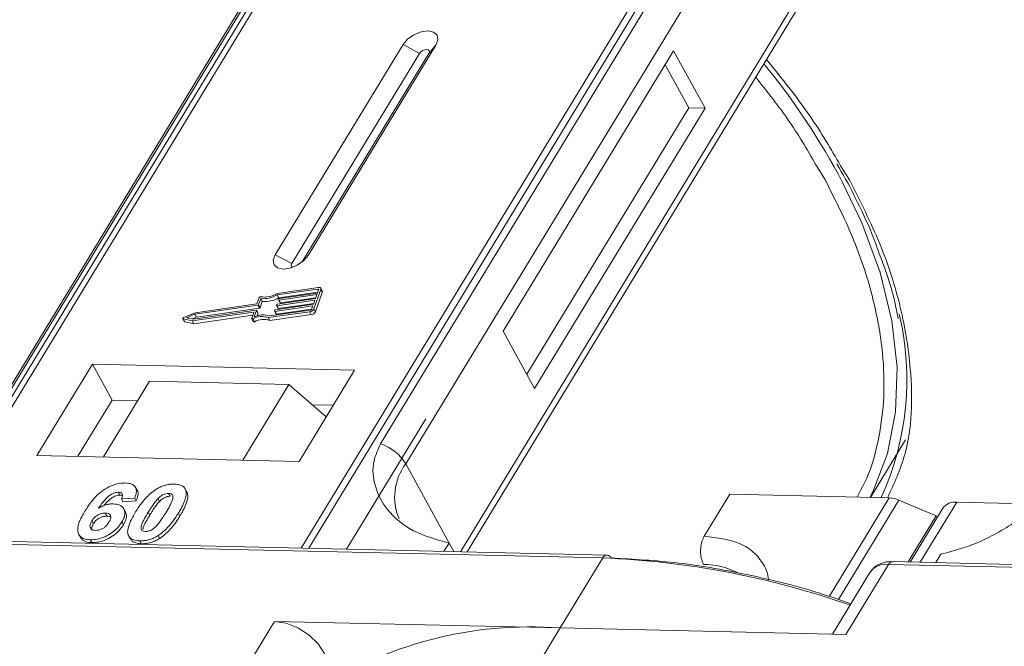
# Model space of a CAD drawing. Header units: millimetres. Extents: x 207 to 1682, y 260 to 1293.
# Tile 53 of 84: x 1095 to 1138, y 1185 to 1212. Entities that reach past the tile are written whole.
import ezdxf

# ---------------------------------------------------------------- set-up
doc = ezdxf.new("R2010")
doc.units = ezdxf.units.MM

msp = doc.modelspace()

# ---------------------------------------------------------------- linework, layer by layer
at = {"color": 7, "linetype": 'Continuous', "lineweight": 15}
for p, q in [((1112.314, 1225.218), (1090.633, 1189.588)), ((1090.903, 1189.582), (1112.599, 1225.239)), ((1128.816, 1224.867), (1107.119, 1189.21)), ((1107.452, 1189.202), (1129.132, 1224.832)), ((1093.19, 1194.173), (1108.503, 1219.339)), ((1108.289, 1219.152), (1092.976, 1193.987)), ((1125.907, 1218.939), (1110.594, 1193.774)), ((1111.702, 1192.897), (1127.015, 1218.062)), ((1129.257, 1213.965), (1114.096, 1189.05)), ((1114.394, 1189.043), (1129.29, 1213.524)), ((1111.586, 1211.259), (1105.984, 1202.052)), ((1107.42, 1202.019), (1113.023, 1211.226)), ((1111.586, 1211.259), (1112.306, 1210.869)), ((1113.023, 1211.226), (1112.716, 1210.86)), ((1112.306, 1210.869), (1106.704, 1201.662)), ((1107.164, 1201.735), (1112.716, 1210.86)), ((1123.438, 1210.987), (1115.968, 1198.711)), ((1124.818, 1208.465), (1123.438, 1210.987)), ((1124.099, 1208.482), (1123.065, 1210.373)), ((1117.003, 1196.82), (1124.099, 1208.482)), ((1117.348, 1196.19), (1124.818, 1208.465)), ((1124.818, 1208.465), (1124.099, 1208.482)), ((1131.143, 1205.33), (1130.758, 1205.951)), ((1129.752, 1205.864), (1130.066, 1205.355)), ((1106.704, 1201.662), (1105.984, 1202.052)), ((1107.42, 1202.019), (1107.231, 1201.794)), ((1107.876, 1200.619), (1106.06, 1200.361)), ((1107.851, 1200.548), (1106.063, 1200.294)), ((1106.132, 1200.168), (1107.845, 1200.411)), ((1106.173, 1200.141), (1107.833, 1200.377)), ((1107.67, 1199.681), (1107.976, 1200.532)), ((1107.739, 1199.555), (1108.045, 1200.406)), ((1107.833, 1200.377), (1107.884, 1200.519)), ((1107.877, 1200.5), (1107.851, 1200.548)), ((1108.043, 1200.461), (1107.974, 1200.587)), ((1107.976, 1200.532), (1108.045, 1200.406)), ((1105.274, 1200.173), (1105.175, 1199.899)), ((1105.346, 1200.133), (1105.248, 1199.859)), ((1105.317, 1199.733), (1105.415, 1200.007)), ((1105.415, 1200.007), (1105.346, 1200.133)), ((1107.718, 1200.058), (1106.058, 1199.822)), ((1106.132, 1200.168), (1106.063, 1200.294)), ((1106.084, 1199.893), (1107.744, 1200.129)), ((1106.127, 1199.696), (1107.667, 1199.915)), ((1106.131, 1200.085), (1106.144, 1200.12)), ((1106.131, 1200.076), (1106.2, 1199.95)), ((1107.808, 1200.306), (1106.147, 1200.07)), ((1106.216, 1199.944), (1106.147, 1200.07)), ((1106.216, 1199.944), (1107.756, 1200.163)), ((1107.655, 1199.881), (1107.718, 1200.058)), ((1107.744, 1200.129), (1107.808, 1200.306)), ((1102.466, 1199.514), (1101.974, 1199.307)), ((1102.339, 1199.159), (1105.025, 1199.541)), ((1102.383, 1199.233), (1105.142, 1199.625)), ((1105.219, 1199.838), (1102.459, 1199.446)), ((1105.175, 1199.899), (1102.466, 1199.514)), ((1102.528, 1199.32), (1105.288, 1199.712)), ((1105.042, 1199.526), (1104.95, 1199.27)), ((1105.038, 1199.517), (1105.025, 1199.541)), ((1105.159, 1199.61), (1105.06, 1199.336)), ((1105.228, 1199.493), (1105.159, 1199.62)), ((1105.228, 1199.484), (1105.159, 1199.61)), ((1105.19, 1199.379), (1105.228, 1199.484)), ((1105.288, 1199.712), (1105.219, 1199.838)), ((1105.317, 1199.733), (1105.248, 1199.859)), ((1105.678, 1199.297), (1107.494, 1199.555)), ((1105.732, 1199.372), (1107.52, 1199.626)), ((1105.952, 1199.588), (1105.965, 1199.624)), ((1105.953, 1199.579), (1106.022, 1199.453)), ((1107.629, 1199.81), (1105.969, 1199.574)), ((1106.038, 1199.448), (1105.969, 1199.574)), ((1105.995, 1199.645), (1107.655, 1199.881)), ((1106.038, 1199.448), (1107.578, 1199.667)), ((1106.042, 1199.837), (1106.054, 1199.872)), ((1106.042, 1199.828), (1106.111, 1199.701)), ((1106.127, 1199.696), (1106.058, 1199.822)), ((1107.494, 1199.555), (1107.563, 1199.429)), ((1107.578, 1199.668), (1107.629, 1199.81)), ((1107.739, 1199.555), (1107.67, 1199.681)), ((1101.935, 1199.252), (1102.004, 1199.126)), ((1101.951, 1199.242), (1102.339, 1199.159)), ((1102.02, 1199.116), (1101.951, 1199.242)), ((1102.02, 1199.116), (1102.408, 1199.033)), ((1102.459, 1199.446), (1102.098, 1199.293)), ((1102.098, 1199.293), (1102.383, 1199.233)), ((1102.408, 1199.033), (1102.339, 1199.159)), ((1102.343, 1199.242), (1102.528, 1199.32)), ((1102.408, 1199.033), (1104.997, 1199.401)), ((1102.528, 1199.32), (1102.459, 1199.446)), ((1104.95, 1199.251), (1105.019, 1199.125)), ((1105.073, 1199.121), (1105.004, 1199.247)), ((1105.747, 1199.171), (1105.678, 1199.297)), ((1105.747, 1199.171), (1107.563, 1199.429)), ((1115.968, 1198.711), (1117.348, 1196.19)), ((1097.968, 1197.257), (1095.54, 1193.268)), ((1109.461, 1196.994), (1097.968, 1197.257)), ((1097.968, 1197.257), (1098.83, 1195.681)), ((1107.033, 1193.004), (1109.461, 1196.994)), ((1100.466, 1196.515), (1098.449, 1193.201)), ((1100.466, 1196.515), (1106.572, 1196.375)), ((1104.555, 1193.061), (1106.572, 1196.375)), ((1106.572, 1196.375), (1108.216, 1194.948)), ((1098.83, 1195.681), (1097.336, 1193.226)), ((1099.943, 1195.656), (1098.83, 1195.681)), ((1108.527, 1195.459), (1107.603, 1195.48)), ((1112.574, 1194.868), (1109.104, 1189.165)), ((1132.065, 1191.428), (1133.6, 1193.951)), ((1095.54, 1193.268), (1107.033, 1193.004)), ((1111.702, 1192.897), (1113.598, 1189.43)), ((1099.927, 1191.739), (1099.858, 1191.865)), ((1101.988, 1191.861), (1101.982, 1191.872)), ((1102.061, 1191.742), (1102.13, 1191.616)), ((1099.104, 1191.651), (1099.173, 1191.525)), ((1099.823, 1191.399), (1099.239, 1191.36)), ((1099.239, 1191.36), (1099.308, 1191.234)), ((1099.823, 1191.399), (1099.892, 1191.273)), ((1100.905, 1191.24), (1100.836, 1191.367)), ((1101.308, 1191.6), (1101.377, 1191.474)), ((1124.784, 1189.728), (1125.904, 1191.57)), ((1125.904, 1191.57), (1132.889, 1191.409)), ((1132.889, 1191.409), (1130.263, 1187.095)), ((1133.307, 1191.311), (1130.658, 1186.958)), ((1133.307, 1191.311), (1134.938, 1190.615)), ((1099.308, 1191.234), (1099.892, 1191.273)), ((1099.417, 1190.792), (1099.348, 1190.918)), ((1135.24, 1190.958), (1133.804, 1188.598)), ((1134.25, 1188.588), (1135.85, 1191.217)), ((1139.426, 1191.135), (1135.85, 1191.217)), ((1098.54, 1190.738), (1098.609, 1190.612)), ((1100.413, 1190.774), (1100.482, 1190.648)), ((1101.739, 1190.743), (1101.808, 1190.617)), ((1133.712, 1188.6), (1134.938, 1190.615)), ((1134.982, 1190.534), (1134.938, 1190.615)), ((1097.941, 1190.394), (1098.01, 1190.268)), ((1099.26, 1190.352), (1099.329, 1190.226)), ((1084.731, 1189.595), (1120.339, 1188.778)), ((1120.521, 1188.903), (1084.914, 1189.72)), ((1097.375, 1189.802), (1097.444, 1189.676)), ((1097.87, 1189.572), (1097.938, 1189.446)), ((1099.563, 1189.736), (1099.632, 1189.61)), ((1100.851, 1189.757), (1100.92, 1189.631)), ((1100.044, 1189.523), (1100.113, 1189.397)), ((1113.598, 1189.43), (1113.377, 1189.066)), ((1113.598, 1189.43), (1113.803, 1189.057)), ((1120.339, 1188.778), (1118.471, 1185.709)), ((1134.927, 1188.572), (1135.148, 1188.936)), ((1130.99, 1185.422), (1132.858, 1188.491)), ((1132.858, 1188.491), (1168.466, 1187.674)), ((1168.648, 1187.798), (1133.04, 1188.615)), ((1132.044, 1188.145), (1130.395, 1185.435)), ((1105.952, 1185.996), (1104.272, 1183.234)), ((1118.471, 1185.709), (1105.952, 1185.996)), ((1116.791, 1182.947), (1118.471, 1185.709)), ((1118.471, 1185.709), (1130.99, 1185.422))]:
    msp.add_line(p, q, dxfattribs=at)
at = {"color": 7, "linetype": 'Continuous', "lineweight": 15, "flags": 128}
for points in [[(1113.023, 1211.226), (1113.111, 1211.462), (1113.076, 1211.665), (1112.924, 1211.803), (1112.678, 1211.857), (1112.374, 1211.816), (1112.06, 1211.688), (1111.784, 1211.493), (1111.586, 1211.259)], [(1112.716, 1210.86), (1112.741, 1210.927), (1112.731, 1210.985), (1112.688, 1211.024), (1112.618, 1211.039), (1112.531, 1211.028), (1112.442, 1210.991), (1112.363, 1210.936), (1112.306, 1210.869)], [(1132.042, 1191.429), (1132.162, 1191.665), (1132.807, 1193.347), (1133.164, 1195.169), (1133.23, 1197.112), (1133.004, 1199.155), (1132.488, 1201.275), (1131.687, 1203.449), (1130.844, 1205.221)], [(1105.984, 1202.052), (1105.895, 1201.816), (1105.93, 1201.613), (1106.082, 1201.475), (1106.328, 1201.422), (1106.632, 1201.462), (1106.946, 1201.59), (1107.223, 1201.786), (1107.42, 1202.019)], [(1106.704, 1201.662), (1106.679, 1201.595), (1106.689, 1201.537), (1106.732, 1201.498), (1106.737, 1201.496)], [(1107.884, 1200.519), (1107.886, 1200.526), (1107.885, 1200.532), (1107.883, 1200.538), (1107.88, 1200.542), (1107.874, 1200.546), (1107.868, 1200.548), (1107.86, 1200.549), (1107.851, 1200.548)], [(1107.876, 1200.619), (1107.903, 1200.621), (1107.926, 1200.618), (1107.946, 1200.612), (1107.962, 1200.602), (1107.974, 1200.588), (1107.98, 1200.571), (1107.981, 1200.552), (1107.976, 1200.532)], [(1106.147, 1200.07), (1106.143, 1200.07), (1106.139, 1200.071), (1106.136, 1200.072), (1106.133, 1200.073), (1106.131, 1200.076), (1106.13, 1200.078), (1106.13, 1200.082), (1106.131, 1200.085)], [(1105.025, 1199.541), (1105.03, 1199.541), (1105.033, 1199.541), (1105.037, 1199.54), (1105.04, 1199.538), (1105.041, 1199.536), (1105.042, 1199.533), (1105.043, 1199.53), (1105.042, 1199.526)], [(1105.142, 1199.625), (1105.147, 1199.625), (1105.151, 1199.625), (1105.154, 1199.624), (1105.157, 1199.622), (1105.158, 1199.62), (1105.159, 1199.617), (1105.16, 1199.614), (1105.159, 1199.61)], [(1105.969, 1199.574), (1105.965, 1199.574), (1105.961, 1199.574), (1105.957, 1199.575), (1105.955, 1199.577), (1105.953, 1199.579), (1105.952, 1199.582), (1105.952, 1199.585), (1105.952, 1199.588)], [(1106.058, 1199.822), (1106.054, 1199.822), (1106.05, 1199.822), (1106.047, 1199.823), (1106.044, 1199.825), (1106.042, 1199.827), (1106.041, 1199.83), (1106.041, 1199.833), (1106.042, 1199.837)], [(1101.951, 1199.242), (1101.941, 1199.245), (1101.935, 1199.252), (1101.933, 1199.26), (1101.935, 1199.27), (1101.94, 1199.281), (1101.949, 1199.291), (1101.961, 1199.3), (1101.974, 1199.307)], [(1105.004, 1199.247), (1104.992, 1199.243), (1104.98, 1199.241), (1104.969, 1199.241), (1104.96, 1199.243), (1104.953, 1199.247), (1104.949, 1199.253), (1104.948, 1199.261), (1104.95, 1199.27)], [(1105.019, 1199.125), (1105.022, 1199.121), (1105.029, 1199.117), (1105.038, 1199.114), (1105.049, 1199.114), (1105.061, 1199.117), (1105.073, 1199.121)], [(1105.952, 1185.996), (1106.454, 1185.918), (1106.977, 1185.712), (1107.463, 1185.401), (1107.861, 1185.019), (1108.128, 1184.606), (1108.235, 1184.207), (1108.17, 1183.865), (1108.146, 1183.82)]]:
    msp.add_lwpolyline(points, dxfattribs=at)
at = {"color": 7, "linetype": 'Continuous', "lineweight": 15}
for centre, radius, start, end in [((1102.485, 1190.153), 32.113, 27.9836, 39.122), ((1105.517, 1201.198), 0.998, 260.3986, 302.9491), ((1107.984, 1200.432), 0.0661, 336.9348, 26.0002), ((1105.341, 1200.142), 0.0736, 81.7629, 154.647), ((1105.46, 1201.3), 1.173, 264.4424, 300.9301), ((1105.529, 1201.174), 1.173, 264.4424, 300.9301), ((1106.178, 1200.104), 0.0381, 97.4207, 153.8527), ((1106.212, 1199.959), 0.0149, 216.6597, 287.1115), ((1105.214, 1199.875), 0.0381, 277.4207, 333.8527), ((1105.218, 1199.489), 0.011, 336.9348, 26.0002), ((1105.283, 1199.749), 0.0381, 277.4207, 333.8527), ((1105.999, 1199.607), 0.0381, 97.4207, 153.8527), ((1106.089, 1199.855), 0.0381, 97.4207, 153.8527), ((1106.123, 1199.71), 0.0149, 216.6597, 287.1115), ((1107.465, 1199.782), 0.229, 277.4207, 333.8527), ((1107.51, 1199.701), 0.0762, 277.4207, 333.8527), ((1107.534, 1199.655), 0.229, 277.4207, 333.8527), ((1102.023, 1199.137), 0.0212, 210.2186, 262.8226), ((1105.396, 1198.528), 0.819, 69.8549, 118.6145), ((1105.441, 1198.513), 0.907, 71.2927, 114.8085), ((1105.465, 1198.402), 0.819, 69.8549, 118.6145), ((1106.034, 1199.462), 0.0149, 216.6597, 287.1115), ((1121.398, 1196.573), 12.266, 335.1495, 13.5408), ((1109.952, 1191.824), 2.052, 31.4947, 71.765), ((1113.648, 1191.433), 2.434, 143.0587, 202.974), ((1132.839, 1190.256), 1.154, 66.0507, 87.522), ((1135.77, 1190.558), 0.664, 83.0653, 142.99), ((1120.538, 1188.682), 0.221, 94.3757, 154.3004), ((1118.835, 1151.464), 37.344, 70.7099, 87.6924), ((1120.498, 1188.687), 0.217, 22.384, 83.6695), ((1124.801, 1185.42), 3.065, 62.2208, 90.8537), ((1132.734, 1187.653), 0.847, 81.5639, 144.4913), ((1133.057, 1188.395), 0.221, 94.3757, 154.3004), ((1117.168, 1168.403), 17.355, 85.6938, 123.6283)]:
    msp.add_arc(centre, radius, start, end, dxfattribs=at)
for points, knots in [([(1130.758, 1205.951), (1130.331, 1206.681), (1129.414, 1208.247), (1128.173, 1209.781), (1127.511, 1210.6)], [0, 0, 0, 0, 0.466038, 1, 1, 1, 1]), ([(1127.04, 1209.827), (1127.55, 1209.183), (1128.586, 1207.874), (1129.359, 1206.541), (1129.752, 1205.864)], [0, 0, 0, 0, 0.491765, 1, 1, 1, 1]), ([(1130.589, 1206.031), (1130.853, 1205.588), (1131.143, 1205.101), (1131.365, 1204.619), (1131.385, 1204.575)], [0, 0, 0, 0, 0.909028, 1, 1, 1, 1]), ([(1130.066, 1205.355), (1130.494, 1204.51), (1131.365, 1202.795), (1132.205, 1200.233), (1132.63, 1197.899), (1132.691, 1195.829), (1132.465, 1194.032), (1132.073, 1192.555), (1131.643, 1191.743), (1131.484, 1191.442)], [0, 0, 0, 0, 0.16408, 0.333248, 0.507181, 0.643138, 0.779117, 0.917968, 1, 1, 1, 1]), ([(1132.813, 1191.411), (1133.098, 1192.028), (1133.87, 1193.702), (1133.947, 1196.586), (1133.451, 1199.719), (1132.569, 1202.505), (1131.617, 1204.392), (1131.143, 1205.33)], [0, 0, 0, 0, 0.16364, 0.444056, 0.631093, 0.816546, 1, 1, 1, 1]), ([(1131.385, 1204.575), (1131.65, 1204.038), (1132.061, 1203.203), (1132.349, 1202.386), (1132.451, 1202.095)], [0, 0, 0, 0, 0.643751, 1, 1, 1, 1]), ([(1132.451, 1202.095), (1132.558, 1201.812), (1132.885, 1200.951), (1133.152, 1200.004), (1133.257, 1199.36), (1133.272, 1199.264)], [0, 0, 0, 0, 0.293468, 0.894473, 1, 1, 1, 1]), ([(1110.594, 1193.774), (1110.483, 1193.527), (1110.198, 1192.897), (1110.307, 1191.88), (1110.865, 1190.805), (1111.955, 1189.886), (1113.053, 1189.582), (1113.598, 1189.43)], [0, 0, 0, 0, 0.125713, 0.321276, 0.524466, 0.763484, 1, 1, 1, 1]), ([(1135.148, 1188.936), (1135.666, 1189.073), (1136.703, 1189.347), (1138.45, 1190.317), (1139.887, 1191.426), (1140.852, 1192.391), (1141.191, 1192.885), (1141.317, 1193.069)], [0, 0, 0, 0, 0.249096, 0.498243, 0.745205, 0.90541, 1, 1, 1, 1]), ([(1097.641, 1190.821), (1097.692, 1190.903), (1097.849, 1191.149), (1098.121, 1191.489), (1098.511, 1191.796), (1098.873, 1191.976), (1099.19, 1192.055), (1099.362, 1192.057), (1099.424, 1192.058)], [0, 0, 0, 0, 0.142337, 0.429127, 0.589943, 0.751205, 0.909895, 1, 1, 1, 1]), ([(1099.424, 1192.058), (1099.518, 1192.049), (1099.687, 1192.033), (1099.843, 1191.915), (1099.913, 1191.742), (1099.885, 1191.557), (1099.837, 1191.435), (1099.823, 1191.399)], [0, 0, 0, 0, 0.242691, 0.439002, 0.635006, 0.895059, 1, 1, 1, 1]), ([(1099.864, 1190.791), (1099.915, 1190.873), (1100.032, 1191.059), (1100.281, 1191.382), (1100.539, 1191.638), (1100.729, 1191.761), (1100.75, 1191.775)], [0, 0, 0, 0, 0.237381, 0.538918, 0.949082, 1, 1, 1, 1]), ([(1099.892, 1191.273), (1099.919, 1191.353), (1099.974, 1191.514), (1099.98, 1191.681), (1099.927, 1191.733), (1099.924, 1191.737)], [0, 0, 0, 0, 0.4817849, 0.9693075, 1, 1, 1, 1]), ([(1100.75, 1191.775), (1100.801, 1191.805), (1100.904, 1191.866), (1101.068, 1191.934), (1101.235, 1191.982), (1101.371, 1192.003), (1101.478, 1192.01), (1101.531, 1192.009), (1101.557, 1192.009)], [0, 0, 0, 0, 0.193776, 0.3936, 0.587864, 0.788908, 0.894169, 1, 1, 1, 1]), ([(1101.557, 1192.009), (1101.604, 1192.007), (1101.699, 1192.002), (1101.825, 1191.972), (1101.933, 1191.921), (1102, 1191.858), (1102.04, 1191.796), (1102.054, 1191.76), (1102.061, 1191.742)], [0, 0, 0, 0, 0.192627, 0.388684, 0.582013, 0.783201, 0.891038, 1, 1, 1, 1]), ([(1102.061, 1191.742), (1102.069, 1191.708), (1102.085, 1191.639), (1102.074, 1191.495), (1102.028, 1191.312), (1101.941, 1191.108), (1101.843, 1190.918), (1101.774, 1190.802), (1101.739, 1190.743)], [0, 0, 0, 0, 0.118432, 0.2393289, 0.4494336, 0.6641784, 0.8318201, 1, 1, 1, 1]), ([(1102.13, 1191.616), (1102.118, 1191.648), (1102.1, 1191.696), (1102.061, 1191.732), (1102.048, 1191.744)], [0, 0, 0, 0, 0.667997, 1, 1, 1, 1]), ([(1099.104, 1191.651), (1099.063, 1191.648), (1098.982, 1191.643), (1098.835, 1191.584), (1098.669, 1191.481), (1098.456, 1191.261), (1098.326, 1191.077), (1098.238, 1190.951)], [0, 0, 0, 0, 0.112049, 0.22438, 0.370115, 0.570276, 1, 1, 1, 1]), ([(1098.483, 1191.069), (1098.483, 1191.069), (1098.54, 1191.147), (1098.643, 1191.266), (1098.82, 1191.412), (1098.971, 1191.49), (1099.093, 1191.523), (1099.151, 1191.524), (1099.173, 1191.525)], [0, 0, 0, 0, 0.000071, 0.368569, 0.571075, 0.774891, 0.911654, 1, 1, 1, 1]), ([(1099.239, 1191.36), (1099.259, 1191.408), (1099.29, 1191.483), (1099.279, 1191.573), (1099.234, 1191.625), (1099.168, 1191.647), (1099.122, 1191.65), (1099.104, 1191.651)], [0, 0, 0, 0, 0.33384, 0.5245467, 0.7163724, 0.8918244, 1, 1, 1, 1]), ([(1099.173, 1191.525), (1099.212, 1191.523), (1099.256, 1191.522), (1099.28, 1191.502), (1099.283, 1191.501)], [0, 0, 0, 0, 0.900108, 1, 1, 1, 1]), ([(1100.413, 1190.774), (1100.438, 1190.815), (1100.489, 1190.897), (1100.561, 1191.007), (1100.628, 1191.107), (1100.692, 1191.194), (1100.758, 1191.281), (1100.81, 1191.338), (1100.836, 1191.367)], [0, 0, 0, 0, 0.20527, 0.410616, 0.557148, 0.703844, 0.851475, 1, 1, 1, 1]), ([(1100.836, 1191.367), (1100.879, 1191.409), (1100.948, 1191.477), (1101.073, 1191.552), (1101.187, 1191.591), (1101.264, 1191.599), (1101.303, 1191.6), (1101.308, 1191.6)], [0, 0, 0, 0, 0.3348035, 0.5425606, 0.750382, 0.9707212, 1, 1, 1, 1]), ([(1100.905, 1191.24), (1100.948, 1191.283), (1101.017, 1191.351), (1101.142, 1191.426), (1101.256, 1191.465), (1101.333, 1191.473), (1101.372, 1191.474), (1101.377, 1191.474)], [0, 0, 0, 0, 0.3348035, 0.5425606, 0.750382, 0.9707212, 1, 1, 1, 1]), ([(1101.308, 1191.6), (1101.347, 1191.596), (1101.416, 1191.588), (1101.48, 1191.54), (1101.507, 1191.452), (1101.478, 1191.284), (1101.356, 1191.04), (1101.243, 1190.851), (1101.187, 1190.756)], [0, 0, 0, 0, 0.1056461, 0.1862213, 0.267042, 0.4315406, 0.7127076, 1, 1, 1, 1]), ([(1101.808, 1190.617), (1101.857, 1190.699), (1101.964, 1190.882), (1102.1, 1191.184), (1102.168, 1191.445), (1102.138, 1191.581), (1102.13, 1191.616)], [0, 0, 0, 0, 0.2367747, 0.5279276, 0.8783337, 1, 1, 1, 1]), ([(1098.238, 1190.951), (1098.289, 1190.98), (1098.393, 1191.039), (1098.532, 1191.093), (1098.642, 1191.121), (1098.724, 1191.137), (1098.804, 1191.145), (1098.856, 1191.145), (1098.882, 1191.145)], [0, 0, 0, 0, 0.243654, 0.49576, 0.617892, 0.741503, 0.870025, 1, 1, 1, 1]), ([(1098.882, 1191.145), (1098.975, 1191.135), (1099.161, 1191.116), (1099.331, 1190.977), (1099.409, 1190.788), (1099.379, 1190.569), (1099.297, 1190.419), (1099.26, 1190.352)], [0, 0, 0, 0, 0.210216, 0.421975, 0.620016, 0.831037, 1, 1, 1, 1]), ([(1100.482, 1190.648), (1100.507, 1190.689), (1100.558, 1190.77), (1100.63, 1190.881), (1100.697, 1190.98), (1100.761, 1191.068), (1100.827, 1191.155), (1100.879, 1191.212), (1100.905, 1191.24)], [0, 0, 0, 0, 0.20527, 0.410616, 0.557148, 0.703844, 0.851475, 1, 1, 1, 1]), ([(1097.87, 1189.572), (1097.776, 1189.581), (1097.589, 1189.599), (1097.406, 1189.728), (1097.31, 1189.92), (1097.338, 1190.253), (1097.489, 1190.567), (1097.619, 1190.785), (1097.641, 1190.821)], [0, 0, 0, 0, 0.148269, 0.297647, 0.442421, 0.607851, 0.935658, 1, 1, 1, 1]), ([(1097.941, 1190.394), (1097.975, 1190.444), (1098.032, 1190.528), (1098.161, 1190.63), (1098.289, 1190.695), (1098.421, 1190.735), (1098.501, 1190.737), (1098.54, 1190.738)], [0, 0, 0, 0, 0.276721, 0.45687, 0.637007, 0.824068, 1, 1, 1, 1]), ([(1098.01, 1190.268), (1098.044, 1190.318), (1098.101, 1190.401), (1098.23, 1190.504), (1098.358, 1190.569), (1098.49, 1190.609), (1098.57, 1190.611), (1098.609, 1190.612)], [0, 0, 0, 0, 0.276721, 0.45687, 0.637007, 0.824068, 1, 1, 1, 1]), ([(1098.54, 1190.738), (1098.586, 1190.734), (1098.672, 1190.725), (1098.752, 1190.665), (1098.787, 1190.58), (1098.763, 1190.466), (1098.717, 1190.384), (1098.693, 1190.341)], [0, 0, 0, 0, 0.213757, 0.394944, 0.576585, 0.777311, 1, 1, 1, 1]), ([(1098.609, 1190.612), (1098.657, 1190.609), (1098.725, 1190.605), (1098.764, 1190.573), (1098.774, 1190.564)], [0, 0, 0, 0, 0.715718, 1, 1, 1, 1]), ([(1099.329, 1190.226), (1099.372, 1190.309), (1099.459, 1190.474), (1099.479, 1190.673), (1099.424, 1190.758), (1099.406, 1190.786)], [0, 0, 0, 0, 0.401791, 0.807526, 1, 1, 1, 1]), ([(1100.044, 1189.523), (1099.951, 1189.531), (1099.763, 1189.548), (1099.583, 1189.675), (1099.493, 1189.873), (1099.554, 1190.252), (1099.737, 1190.571), (1099.864, 1190.791)], [0, 0, 0, 0, 0.147528, 0.296569, 0.43214, 0.608737, 1, 1, 1, 1]), ([(1100.293, 1189.932), (1100.247, 1189.938), (1100.173, 1189.948), (1100.112, 1190.003), (1100.095, 1190.097), (1100.13, 1190.265), (1100.254, 1190.505), (1100.36, 1190.684), (1100.413, 1190.774)], [0, 0, 0, 0, 0.125351, 0.202197, 0.279182, 0.459742, 0.727968, 1, 1, 1, 1]), ([(1100.184, 1190.016), (1100.188, 1190.048), (1100.203, 1190.163), (1100.326, 1190.38), (1100.43, 1190.558), (1100.482, 1190.648)], [0, 0, 0, 0, 0.159501, 0.57679, 1, 1, 1, 1]), ([(1101.187, 1190.756), (1101.161, 1190.715), (1101.111, 1190.633), (1101.039, 1190.523), (1100.972, 1190.424), (1100.909, 1190.337), (1100.842, 1190.25), (1100.791, 1190.194), (1100.765, 1190.165)], [0, 0, 0, 0, 0.205942, 0.411959, 0.558149, 0.704502, 0.851801, 1, 1, 1, 1]), ([(1101.739, 1190.743), (1101.688, 1190.661), (1101.571, 1190.475), (1101.326, 1190.157), (1101.069, 1189.9), (1100.878, 1189.775), (1100.851, 1189.757)], [0, 0, 0, 0, 0.236629, 0.537361, 0.932986, 1, 1, 1, 1]), ([(1100.92, 1189.631), (1100.968, 1189.663), (1101.066, 1189.729), (1101.23, 1189.87), (1101.405, 1190.052), (1101.567, 1190.255), (1101.7, 1190.444), (1101.772, 1190.56), (1101.808, 1190.617)], [0, 0, 0, 0, 0.11827, 0.23888, 0.450732, 0.667209, 0.83334, 1, 1, 1, 1]), ([(1098.108, 1189.982), (1098.062, 1189.987), (1097.969, 1189.999), (1097.886, 1190.073), (1097.854, 1190.172), (1097.881, 1190.285), (1097.921, 1190.358), (1097.941, 1190.394)], [0, 0, 0, 0, 0.2079047, 0.4199807, 0.6306256, 0.821735, 1, 1, 1, 1]), ([(1099.26, 1190.352), (1099.205, 1190.27), (1099.093, 1190.105), (1098.831, 1189.873), (1098.514, 1189.694), (1098.175, 1189.583), (1097.972, 1189.576), (1097.87, 1189.572)], [0, 0, 0, 0, 0.197831, 0.3973, 0.59891, 0.798741, 1, 1, 1, 1]), ([(1097.955, 1189.978), (1097.945, 1190.002), (1097.922, 1190.055), (1097.951, 1190.159), (1097.991, 1190.232), (1098.01, 1190.268)], [0, 0, 0, 0, 0.296139, 0.660307, 1, 1, 1, 1]), ([(1097.938, 1189.446), (1098.039, 1189.45), (1098.241, 1189.457), (1098.57, 1189.563), (1098.881, 1189.735), (1099.151, 1189.965), (1099.269, 1190.138), (1099.329, 1190.226)], [0, 0, 0, 0, 0.198208, 0.398397, 0.584963, 0.787074, 1, 1, 1, 1]), ([(1098.693, 1190.341), (1098.658, 1190.288), (1098.602, 1190.204), (1098.483, 1190.095), (1098.363, 1190.03), (1098.232, 1189.987), (1098.152, 1189.984), (1098.108, 1189.982)], [0, 0, 0, 0, 0.288697, 0.463553, 0.639942, 0.801808, 1, 1, 1, 1]), ([(1100.765, 1190.165), (1100.722, 1190.123), (1100.653, 1190.055), (1100.529, 1189.98), (1100.417, 1189.942), (1100.339, 1189.932), (1100.299, 1189.932), (1100.293, 1189.932)], [0, 0, 0, 0, 0.333678, 0.540413, 0.747264, 0.961209, 1, 1, 1, 1]), ([(1097.455, 1189.683), (1097.484, 1189.635), (1097.55, 1189.525), (1097.742, 1189.458), (1097.89, 1189.449), (1097.938, 1189.446)], [0, 0, 0, 0, 0.338595, 0.784132, 1, 1, 1, 1]), ([(1099.645, 1189.618), (1099.665, 1189.58), (1099.718, 1189.482), (1099.897, 1189.412), (1100.051, 1189.401), (1100.113, 1189.397)], [0, 0, 0, 0, 0.275409, 0.710365, 1, 1, 1, 1]), ([(1100.851, 1189.757), (1100.8, 1189.727), (1100.697, 1189.666), (1100.533, 1189.598), (1100.366, 1189.55), (1100.23, 1189.529), (1100.123, 1189.522), (1100.071, 1189.523), (1100.044, 1189.523)], [0, 0, 0, 0, 0.193769, 0.393564, 0.587886, 0.789131, 0.894283, 1, 1, 1, 1]), ([(1100.113, 1189.397), (1100.162, 1189.397), (1100.26, 1189.398), (1100.419, 1189.421), (1100.584, 1189.465), (1100.725, 1189.522), (1100.837, 1189.58), (1100.892, 1189.614), (1100.92, 1189.631)], [0, 0, 0, 0, 0.193594, 0.390501, 0.584817, 0.78683, 0.892868, 1, 1, 1, 1]), ([(1124.784, 1189.728), (1124.746, 1189.652), (1124.669, 1189.5), (1124.617, 1189.208), (1124.62, 1188.909), (1124.672, 1188.658), (1124.732, 1188.534), (1124.755, 1188.484)], [0, 0, 0, 0, 0.2146939, 0.4293877, 0.6440816, 0.8587754, 1, 1, 1, 1]), ([(1127.593, 1187.806), (1127.593, 1187.815), (1127.594, 1188.071), (1127.395, 1188.499), (1126.981, 1189.038), (1126.19, 1189.558), (1125.338, 1189.661), (1124.784, 1189.728)], [0, 0, 0, 0, 0.007197, 0.214106, 0.421015, 0.623625, 1, 1, 1, 1]), ([(1131.206, 1186.768), (1130.878, 1186.884), (1129.417, 1187.402), (1126.875, 1188.035), (1123.668, 1188.615), (1121.678, 1188.718), (1120.698, 1188.77)], [0, 0, 0, 0, 0.090349, 0.402271, 0.705699, 1, 1, 1, 1]), ([(1133.043, 1188.607), (1133.009, 1188.61), (1132.846, 1188.626), (1132.57, 1188.563), (1132.249, 1188.418), (1132.123, 1188.234), (1132.068, 1188.154)], [0, 0, 0, 0, 0.08143, 0.401293, 0.739704, 1, 1, 1, 1])]:
    msp.add_open_spline(points, degree=3, knots=knots, dxfattribs=at)

doc.saveas('drawing.dxf')
